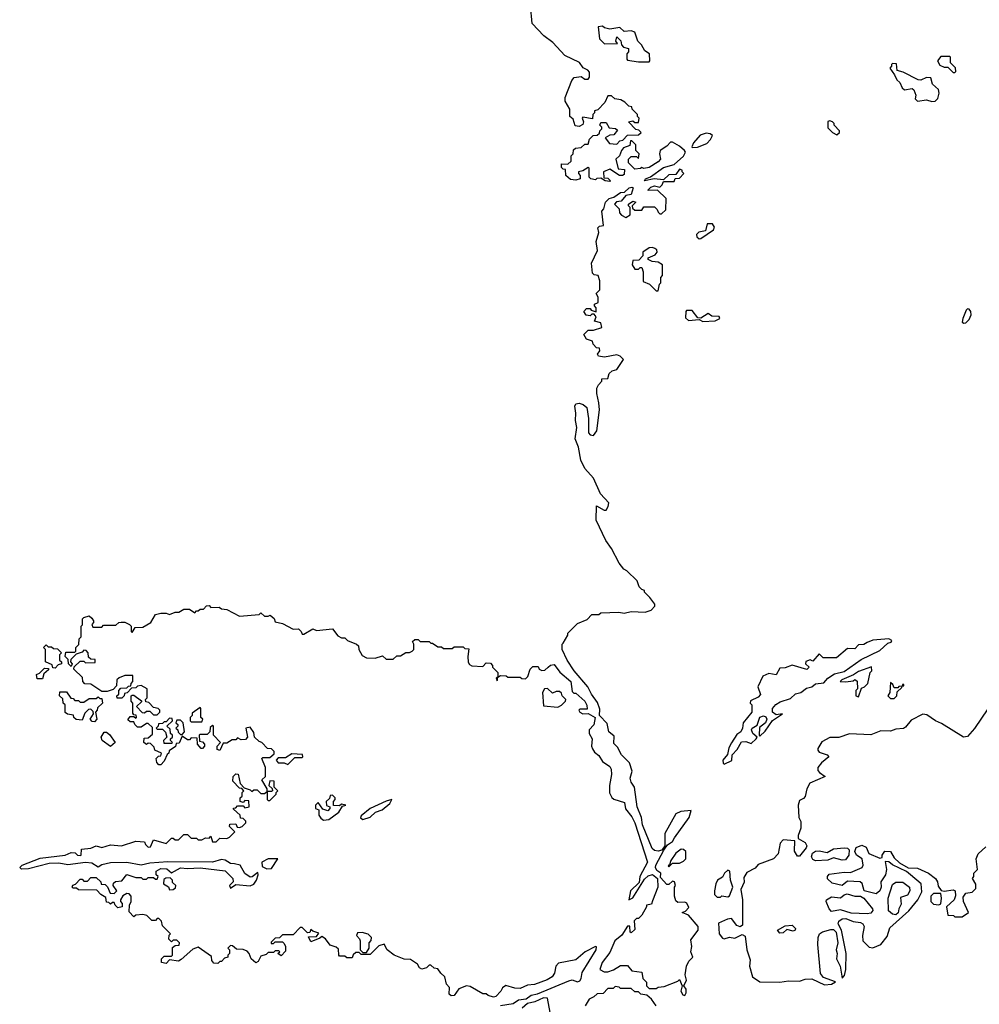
# Model space of a CAD drawing. Extents: x 2386897 to 2565480, y 579156 to 761880.
# Tile 16 of 191: x 2486817 to 2492181, y 603211 to 608715. Entities that reach past the tile are written whole.
import ezdxf

# ---------------------------------------------------------------- set-up
doc = ezdxf.new("R2010")
doc.units = 0

msp = doc.modelspace()

# ---------------------------------------------------------------- linework, layer by layer
at = {"layer": '0CON10XD'}
for points in [[(2490054.1, 606574.1), (2490042.5, 606625), (2490042.5, 606655), (2490052.5, 606675), (2490070, 606695), (2490071.7, 606708.3), (2490105, 606710), (2490111.7, 606738.3), (2490128.3, 606751.7), (2490155, 606760), (2490192.5, 606815), (2490173.3, 606835), (2490155, 606842), (2490085, 606828), (2490052.5, 606835), (2490047.5, 606845), (2490060, 606865), (2490058.3, 606878.3), (2490041.7, 606881.7), (2490021.7, 606901.7), (2490018.3, 606918.3), (2489985, 606930), (2489970, 606955), (2489995, 606980), (2490025, 606980), (2490070, 606995), (2490065, 607020), (2490030, 607030), (2490040, 607055), (2490028.3, 607068.3), (2490015, 607070), (2490005, 607060), (2489983, 607063), (2489970, 607085), (2489985, 607100), (2490005, 607100), (2490011.7, 607091.7), (2490038.3, 607081.7), (2490040, 607105), (2490030, 607115), (2490030, 607125), (2490050, 607135), (2490050, 607165), (2490040, 607185), (2490060, 607205), (2490060, 607255), (2490050, 607285), (2490028.3, 607288.3), (2490018.3, 607298.3), (2490013.3, 607355), (2490046.7, 607425), (2490040, 607475), (2490053.3, 607525), (2490048.3, 607551.7), (2490058.3, 607561.7), (2490080, 607565), (2490070, 607645), (2490081.7, 607658.3), (2490090.8, 607695), (2490112, 607715), (2490137.5, 607722.5), (2490175, 607750), (2490198, 607752), (2490223.8, 607775), (2490238.3, 607778.3), (2490246.7, 607775), (2490235, 607737.5), (2490205, 607732.5), (2490179.3, 607700.7), (2490153, 607697), (2490142.5, 607685), (2490168.3, 607658.3), (2490170, 607635), (2490181.7, 607621.7), (2490205, 607610), (2490230, 607625), (2490230, 607665), (2490220, 607675), (2490220, 607685), (2490245, 607700), (2490260, 607695), (2490240, 607675), (2490241.7, 607661.7), (2490255, 607650), (2490295, 607650), (2490305, 607670), (2490365, 607670), (2490380, 607655), (2490385, 607640), (2490395, 607630), (2490405, 607630), (2490428.3, 607651.7), (2490430, 607715), (2490381.7, 607761.7), (2490330, 607760), (2490330, 607765), (2490345, 607780), (2490365, 607787.5), (2490395, 607780), (2490408.3, 607791.7), (2490415, 607810), (2490475, 607810), (2490481.7, 607828.3), (2490505, 607830), (2490530, 607855), (2490520, 607865), (2490520, 607875), (2490505, 607880), (2490485, 607850), (2490445, 607847.5), (2490415, 607820), (2490363.8, 607826.2), (2490310, 607815), (2490315, 607826), (2490342.9, 607837.1), (2490415, 607890), (2490474.6, 607905.4), (2490527.2, 607952.8), (2490538, 607975), (2490533.8, 607985), (2490505, 608009.2), (2490465, 608030), (2490455, 608030), (2490435, 608007.5), (2490397.5, 607985), (2490392.5, 607965), (2490398.8, 607935), (2490385, 607920), (2490335, 607888.8), (2490305, 607883.3), (2490295, 607890), (2490286.4, 607883.6), (2490255, 607880), (2490220, 607915), (2490220, 607935), (2490235, 607950), (2490265, 607950), (2490275, 607940), (2490280, 607965), (2490260, 607985), (2490260, 608015), (2490238.3, 608038.3), (2490231.7, 608038.3), (2490228.3, 608011.7), (2490191.7, 607998.3), (2490180, 607985), (2490170, 607955), (2490150, 607935), (2490161.7, 607881.7), (2490198.3, 607878.3), (2490195, 607850), (2490186.4, 607843.6), (2490170, 607845), (2490115, 607880), (2490080, 607865), (2490081.7, 607831.7), (2490105, 607830), (2490120, 607815), (2490115, 607810), (2490090, 607815), (2490065, 607830), (2490043, 607827), (2490035, 607820), (2490010, 607825), (2490000, 607835), (2490000, 607885), (2489995, 607890), (2489965, 607870), (2489940, 607865), (2489940, 607855), (2489950, 607845), (2489950, 607825), (2489925, 607817.5), (2489895, 607822.5), (2489870, 607845), (2489868.3, 607878.3), (2489855, 607880), (2489845, 607890), (2489845, 607910), (2489881.7, 607908.3), (2489900, 607925), (2489900, 607955), (2489910, 607965), (2489911.7, 607988.3), (2489923, 607997), (2489955, 608000), (2489975, 608020), (2489995, 608020), (2490001.7, 608048.3), (2490021.7, 608068.3), (2490045, 608070), (2490058.3, 608081.7), (2490060, 608095), (2490070, 608105), (2490070, 608115), (2490060, 608125), (2490065, 608140), (2490095, 608140), (2490111.7, 608111.7), (2490147, 608107), (2490158.3, 608098.3), (2490138.3, 608071.7), (2490115, 608070), (2490090, 608055), (2490113, 608023), (2490155, 608020), (2490171.7, 608038.3), (2490188.3, 608041.7), (2490215, 608070), (2490275, 608072.5), (2490290, 608085), (2490278.3, 608098.3), (2490261.7, 608101.7), (2490220, 608145), (2490245, 608150), (2490255, 608140), (2490275, 608140), (2490280, 608165), (2490270, 608175), (2490270, 608185), (2490240, 608215), (2490238.3, 608228.3), (2490221.7, 608231.7), (2490200, 608255), (2490177, 608267), (2490143, 608273), (2490125, 608290), (2490105, 608290), (2490088.3, 608251.7), (2490048.3, 608211.7), (2490030, 608205), (2490030, 608195), (2490020, 608185), (2490018.3, 608161.7), (2489965, 608170), (2489960, 608165), (2489967.5, 608145), (2489965, 608130), (2489945, 608117.5), (2489921.7, 608121.7), (2489910, 608160), (2489892.5, 608175), (2489892.5, 608215), (2489865, 608260), (2489865, 608280), (2489903.3, 608375), (2489917, 608393), (2489955, 608397.5), (2489975, 608382.5), (2489995, 608382.5), (2490002.5, 608395), (2490001.7, 608421.7), (2489993, 608433), (2489967, 608447), (2489946.1, 608476.1), (2489863.3, 608515), (2489797, 608587), (2489747.5, 608625), (2489681.2, 608695), (2489672, 608795)], [(2490335, 608480), (2490340, 608485), (2490337.5, 608525), (2490311.7, 608541.7), (2490292.5, 608575), (2490272.5, 608595), (2490256.1, 608646.1), (2490235, 608652.5), (2490195, 608650), (2490171.7, 608671.7), (2490115, 608662.5), (2490085, 608670), (2490075, 608680), (2490050, 608675), (2490058.3, 608608.3), (2490085, 608580), (2490158.3, 608581.7), (2490150, 608595), (2490155, 608620), (2490177, 608597), (2490180, 608575), (2490191.7, 608561.7), (2490220, 608555), (2490220, 608535), (2490210, 608525), (2490210, 608495), (2490215, 608490), (2490275, 608480), (2490335, 608480)], [(2491915, 608257.5), (2491935, 608260), (2491950, 608275), (2491957.5, 608305), (2491952.5, 608325), (2491920, 608355), (2491910, 608390), (2491885, 608392.5), (2491855, 608377.5), (2491838.3, 608378.3), (2491755, 608422.5), (2491721.7, 608431.7), (2491718.3, 608468.3), (2491695, 608470), (2491690, 608465), (2491690, 608455), (2491680, 608445), (2491707.5, 608407.5), (2491719.3, 608379.3), (2491737.5, 608365), (2491750, 608335), (2491763.6, 608323.6), (2491805, 608330), (2491815, 608322.5), (2491827, 608293), (2491823, 608273), (2491835, 608260), (2491885, 608267.5), (2491915, 608257.5)], [(2492045, 608420), (2492050, 608425), (2492047, 608447), (2492020, 608475), (2492020, 608505), (2492015, 608510), (2491965, 608510), (2491947.5, 608485), (2491960.7, 608460.7), (2491985, 608450), (2492005, 608450), (2492035, 608420), (2492045, 608420)], [(2491385, 608072.5), (2491400, 608085), (2491400, 608095), (2491370, 608125), (2491370, 608135), (2491360, 608145), (2491345, 608150), (2491333.3, 608146.7), (2491335, 608110), (2491360, 608085), (2491385, 608072.5)], [(2490575, 608000), (2490605, 608003.3), (2490656.9, 608023.1), (2490677.5, 608045), (2490688.8, 608068.8), (2490677.3, 608077.3), (2490655, 608080.8), (2490619.7, 608070.3), (2490583.2, 608026.8), (2490574, 608005), (2490575, 608000)], [(2490615, 607490), (2490625, 607492.5), (2490695, 607540), (2490700, 607555), (2490690, 607575), (2490660, 607575), (2490650, 607535), (2490613, 607527), (2490600, 607515), (2490601.7, 607501.7), (2490615, 607490)], [(2490385, 607200), (2490392.5, 607237.5), (2490400, 607245), (2490400, 607275), (2490410, 607285), (2490410, 607345), (2490385, 607360), (2490353, 607363), (2490330, 607375), (2490330, 607385), (2490368.3, 607401.7), (2490380, 607415), (2490378.3, 607428.3), (2490367, 607437), (2490355, 607442.5), (2490335, 607440), (2490300, 607415), (2490300, 607395), (2490278.3, 607371.7), (2490245, 607370), (2490240, 607345), (2490255, 607320), (2490275, 607320), (2490285, 607330), (2490295, 607330), (2490302.5, 607305), (2490301.7, 607251.7), (2490337, 607237), (2490375, 607200), (2490385, 607200)], [(2490635, 607027.5), (2490705, 607032.5), (2490730, 607045), (2490727, 607057), (2490685, 607057.5), (2490665, 607072.5), (2490625, 607047.5), (2490608.3, 607048.3), (2490575, 607090), (2490545, 607090), (2490540, 607085), (2490538.3, 607048.3), (2490555, 607033.3), (2490615, 607040), (2490635, 607027.5)], [(2492095, 607018.6), (2492105, 607021.5), (2492125, 607040), (2492135.5, 607065), (2492134.1, 607084.1), (2492125, 607097.5), (2492115, 607098.8), (2492107.7, 607092.3), (2492088.1, 607045), (2492086, 607025), (2492095, 607018.6)], [(2487688.3, 604651.7), (2487651.7, 604628.3), (2487650, 604615), (2487641.7, 604608.3), (2487625, 604570), (2487605, 604550), (2487595, 604550), (2487583, 604563), (2487580, 604585), (2487591.7, 604598.3), (2487605, 604600), (2487610, 604615), (2487571.7, 604631.7), (2487568.3, 604648.3), (2487548.3, 604668.3), (2487535, 604670), (2487525, 604662.5), (2487510, 604675), (2487511.7, 604698.3), (2487535, 604700), (2487558.3, 604721.7), (2487558.3, 604758.3), (2487535, 604780), (2487525, 604780), (2487495, 604760), (2487475, 604760), (2487460, 604775), (2487455, 604790), (2487435, 604790), (2487421.7, 604801.7), (2487435, 604820), (2487455, 604820), (2487465, 604810), (2487470, 604815), (2487468.3, 604828.3), (2487455, 604830), (2487448.3, 604838.3), (2487450, 604895), (2487440, 604905), (2487440, 604935), (2487445, 604940), (2487455, 604940), (2487498.3, 604908.3), (2487498.3, 604901.7), (2487470, 604875), (2487501.7, 604841.7), (2487515, 604840), (2487525, 604850), (2487545, 604850), (2487565, 604830), (2487585, 604830), (2487600, 604845), (2487600, 604855), (2487590, 604865), (2487565, 604870), (2487538.3, 604898.3), (2487521.7, 604901.7), (2487520, 604915), (2487530, 604925), (2487530, 604975), (2487495, 604992.5), (2487475, 604990), (2487465, 604980), (2487441.7, 604978.3), (2487418.3, 604951.7), (2487401.7, 604948.3), (2487400, 604935), (2487388.3, 604921.7), (2487361.7, 604921.7), (2487360, 604935), (2487370, 604945), (2487370, 604965), (2487381.7, 604978.3), (2487415, 604980), (2487425, 604990), (2487438.3, 604991.7), (2487440, 605005), (2487450, 605015), (2487448.3, 605048.3), (2487405, 605050), (2487373, 605037), (2487360, 605025), (2487358.3, 604991.7), (2487338.3, 604971.7), (2487305, 604960), (2487275, 604960), (2487215, 605000), (2487181.7, 605001.7), (2487170, 605015), (2487168.3, 605038.3), (2487120, 605085), (2487121.7, 605098.3), (2487155, 605130), (2487175, 605130), (2487185, 605120), (2487238.3, 605121.7), (2487238.3, 605138.3), (2487215, 605140), (2487201.7, 605151.7), (2487200, 605175), (2487188.3, 605188.3), (2487175, 605190), (2487165, 605180), (2487131.7, 605168.3), (2487101.7, 605138.3), (2487100, 605125), (2487110, 605115), (2487105, 605100), (2487090, 605115), (2487088.3, 605138.3), (2487070, 605155), (2487075, 605180), (2487125, 605180), (2487130, 605185), (2487130, 605205), (2487147.5, 605222.5), (2487150, 605255), (2487160, 605265), (2487160, 605325), (2487167.5, 605332.5), (2487167.5, 605365), (2487175, 605372.5), (2487205, 605382.5), (2487219.3, 605369.3), (2487230, 605355), (2487230, 605345), (2487220, 605335), (2487225, 605320), (2487275, 605320), (2487285, 605330), (2487355, 605330), (2487370, 605345), (2487383, 605347), (2487405, 605347.5), (2487430, 605335), (2487440, 605325), (2487440, 605295), (2487445, 605290), (2487461.7, 605318.3), (2487505, 605320), (2487550, 605345), (2487575, 605390), (2487605, 605397.5), (2487635, 605397.5), (2487655, 605390), (2487685, 605402.5), (2487707, 605403), (2487735, 605420), (2487765, 605420), (2487795, 605400), (2487805, 605410), (2487815, 605410), (2487825, 605420), (2487845, 605420), (2487861.7, 605438.3), (2487875, 605440), (2487885, 605430), (2487931.7, 605431.7), (2487945, 605422.5), (2487975, 605417.5), (2488045, 605380), (2488155, 605390), (2488165, 605400), (2488185, 605380), (2488205, 605380), (2488217, 605387), (2488238.3, 605368.3), (2488245, 605350), (2488285, 605340), (2488345, 605307.5), (2488375, 605310), (2488390, 605295), (2488395, 605280), (2488405, 605280), (2488455, 605310), (2488475, 605300), (2488565, 605310), (2488595, 605270), (2488615, 605260), (2488635, 605260), (2488650, 605245), (2488700, 605225), (2488710, 605215), (2488712.5, 605195), (2488731.7, 605161.7), (2488755, 605148.8), (2488803.6, 605146.4), (2488845, 605160), (2488865, 605140), (2488905, 605140), (2488925, 605160), (2488945, 605160), (2488975, 605177.5), (2488995, 605177.5), (2489010, 605185), (2489020, 605195), (2489020, 605225), (2489011.7, 605238.3), (2489025, 605250), (2489045, 605250), (2489055, 605240), (2489105, 605240), (2489115, 605230), (2489125, 605230), (2489155, 605210), (2489175, 605210), (2489185, 605200), (2489235, 605200), (2489245, 605210), (2489295, 605210), (2489305, 605200), (2489328.3, 605198.3), (2489322.5, 605155), (2489323.6, 605123.6), (2489330.7, 605110.7), (2489345, 605103.3), (2489405, 605100), (2489425, 605120), (2489448.3, 605118.3), (2489460, 605105), (2489460, 605095), (2489490, 605065), (2489490, 605040), (2489480, 605035), (2489485, 605020), (2489490, 605040), (2489505, 605050), (2489537, 605047), (2489545, 605040), (2489615, 605040), (2489623, 605033), (2489645, 605030), (2489657, 605043), (2489670, 605085), (2489685, 605100), (2489715, 605100), (2489720, 605085), (2489735, 605077.5), (2489751.7, 605078.3), (2489770, 605095), (2489783, 605107), (2489805, 605110), (2489837, 605067), (2489897.5, 605015), (2489905, 604960), (2489915, 604950), (2489925, 604950), (2489975, 604906.2), (2489986.2, 604883.8), (2489988.8, 604861.2), (2489948.3, 604861.7), (2489942.5, 604855), (2489947.5, 604845), (2489963.9, 604833.9), (2489995, 604837.5), (2490032.9, 604815), (2490026.8, 604773.2), (2490000, 604745), (2490000, 604725), (2490017.5, 604695), (2490013.3, 604655), (2490018.3, 604638.3), (2490030.5, 604620.5), (2490055, 604602.5), (2490075, 604567.5), (2490115, 604540), (2490123.8, 604525), (2490125.8, 604495), (2490113.6, 604433.6), (2490113.6, 604393.6), (2490126.4, 604366.4), (2490137.7, 604357.7), (2490198.3, 604338.3), (2490203, 604303), (2490238.8, 604258.8), (2490255.9, 604225.9), (2490326.7, 604005), (2490283.8, 603925), (2490278.8, 603891.2), (2490232, 603845), (2490222.5, 603795), (2490245, 603806.7), (2490310.3, 603909.7), (2490330.3, 603929.7), (2490355, 603936.2), (2490381.2, 603915), (2490383.3, 603865), (2490355, 603790), (2490348.3, 603771.7), (2490320, 603765), (2490320, 603755), (2490295, 603710), (2490275, 603690), (2490265, 603690), (2490251.7, 603678.3), (2490255, 603630), (2490235, 603610), (2490230, 603615), (2490228.3, 603648.3), (2490215, 603647.5), (2490182.5, 603597.5), (2490144, 603565), (2490115, 603500), (2490072.5, 603445), (2490060, 603405), (2490083, 603393), (2490105, 603392.5), (2490137, 603403), (2490175, 603427.5), (2490215, 603427.5), (2490238.3, 603398.3), (2490295, 603390), (2490300, 603355), (2490320, 603335), (2490320, 603315), (2490335, 603300), (2490375, 603300), (2490385, 603307.5), (2490419.3, 603310.7), (2490495, 603340), (2490505, 603350), (2490520, 603315), (2490513.3, 603285), (2490523, 603263), (2490535, 603260), (2490542.5, 603275), (2490542.5, 603295), (2490530, 603315), (2490543.3, 603345), (2490536.2, 603375), (2490543.3, 603425), (2490557, 603453), (2490580, 603475), (2490567.5, 603505), (2490573.3, 603535), (2490568.3, 603571.7), (2490610, 603625), (2490610, 603645), (2490555, 603710), (2490520, 603725), (2490538.3, 603731.7), (2490557, 603753), (2490546.4, 603776.4), (2490535, 603782.5), (2490495, 603780), (2490485, 603790), (2490477.5, 603815), (2490477.5, 603865), (2490482.5, 603875), (2490477.5, 603895), (2490465, 603900), (2490445, 603880), (2490435, 603880), (2490399.3, 603919.3), (2490400, 603945), (2490378.6, 603958.6), (2490370.8, 603975), (2490372.1, 603987.9), (2490418, 604072), (2490438.3, 604101.7), (2490465, 604120.8), (2490477.7, 604142.3), (2490559.4, 604255), (2490570, 604295), (2490511.7, 604288.3), (2490483.6, 604276.4), (2490423.3, 604165), (2490423.6, 604096.4), (2490406.7, 604073.3), (2490385, 604066.2), (2490365, 604070), (2490352.7, 604082.7), (2490298.8, 604215), (2490293.3, 604255), (2490268.8, 604315), (2490253.3, 604425), (2490235, 604452.5), (2490230, 604475), (2490240, 604515), (2490225, 604560), (2490180, 604605), (2490158.1, 604648.1), (2490138.8, 604668.8), (2490139.5, 604709.5), (2490110.8, 604735), (2490101.4, 604781.4), (2490058.1, 604825), (2490060, 604860), (2490047.3, 604897.3), (2490012.5, 604945), (2489992.5, 604985), (2489916, 605075), (2489876.7, 605135), (2489850, 605195), (2489850, 605225), (2489855, 605230), (2489880, 605275), (2489880, 605285), (2489935, 605340), (2489988.3, 605361.7), (2490015, 605390), (2490055, 605390), (2490065, 605400), (2490165, 605402.5), (2490195, 605397.5), (2490235, 605406.7), (2490313, 605403), (2490346.1, 605413.9), (2490367, 605437), (2490367, 605447), (2490340, 605485), (2490310, 605515), (2490310, 605525), (2490295, 605530), (2490280, 605545), (2490268.3, 605578.3), (2490210, 605635), (2490193.6, 605643.6), (2490167, 605677), (2490125, 605760), (2490093, 605803), (2490038.3, 605918.3), (2490041.7, 605998.3), (2490083, 605973), (2490095, 605972.5), (2490107, 605993), (2490110, 606015), (2490062.5, 606065), (2490025, 606152.5), (2489976.4, 606206.4), (2489953, 606253), (2489940, 606325), (2489922.7, 606372.7), (2489931.9, 606435), (2489922.9, 606475), (2489925.6, 606515), (2489919.4, 606555), (2489925, 606568), (2489945, 606572.5), (2489966.7, 606565), (2489987.6, 606547.6), (2489995.6, 606485), (2489995.9, 606405.9), (2490005, 606393.8), (2490025, 606391.2), (2490043.6, 606416.4), (2490058, 606535), (2490054.1, 606574.1)], [(2487015, 605090), (2487001.7, 605091.7), (2486998.3, 605108.3), (2486960, 605125), (2486960, 605195), (2486950, 605205), (2486965, 605220), (2486975, 605210), (2486995, 605210), (2487005, 605200), (2487028.3, 605198.3), (2487050, 605175), (2487040, 605165), (2487040, 605135), (2487050, 605125), (2487050, 605115), (2487031.7, 605108.3), (2487015, 605090)], [(2490755, 604553.3), (2490796.7, 604573.3), (2490798.8, 604605), (2490827.5, 604635), (2490851.9, 604678.1), (2490875, 604680.6), (2490905, 604668.8), (2490933.3, 604695), (2490940, 604705), (2490914.5, 604724.5), (2490907.1, 604745), (2490911.2, 604755), (2490938.8, 604771.2), (2490954.5, 604815.5), (2490975, 604823.3), (2490987.4, 604817.4), (2490992.9, 604805), (2490986, 604784), (2490952.3, 604757.7), (2490950, 604715), (2490955, 604710), (2490983, 604737), (2491025, 604797.5), (2491080, 604835), (2491045, 604830), (2491024.4, 604844.4), (2491024.3, 604865), (2491043, 604887), (2491068, 604902), (2491125, 604920.8), (2491153, 604947), (2491183.8, 604955), (2491215, 604978.6), (2491245, 604986), (2491265, 605002.5), (2491312, 605008), (2491334, 605035), (2491371.5, 605058.5), (2491425, 605070.6), (2491520.8, 605139.2), (2491625, 605189.5), (2491670.3, 605229.7), (2491687.5, 605235), (2491692.5, 605245), (2491675, 605253.3), (2491585, 605246), (2491555, 605234), (2491535, 605222), (2491505, 605220), (2491485, 605197.5), (2491445, 605200), (2491383, 605147), (2491308.3, 605148.3), (2491285, 605170), (2491250, 605130), (2491235, 605137.5), (2491211.7, 605128.3), (2491210, 605115), (2491230, 605095), (2491217, 605083), (2491135, 605106.7), (2491095, 605092.5), (2491065, 605090), (2491045, 605052.5), (2491005, 605060), (2490970, 605045), (2490942.5, 604985), (2490957, 604943), (2490945, 604927.5), (2490901.7, 604908.3), (2490900, 604895), (2490910, 604885), (2490910, 604845), (2490860, 604785), (2490856.7, 604755), (2490847.5, 604735), (2490825, 604720), (2490795, 604672.5), (2490781.2, 604645), (2490773.3, 604606.7), (2490747.5, 604575), (2490748.3, 604558.3), (2490755, 604553.3)], [(2486945, 605030), (2486915, 605030), (2486910, 605055), (2486928.3, 605061.7), (2486955, 605090), (2486978.3, 605088.3), (2486978.3, 605081.7), (2486951.7, 605058.3), (2486945, 605030)], [(2491505, 604930), (2491521.7, 604978.3), (2491540, 604985), (2491557.5, 605005), (2491570, 605065), (2491580, 605075), (2491577.5, 605097.5), (2491505, 605072), (2491477.7, 605052.3), (2491412.5, 605025), (2491403.3, 605015), (2491435, 605013.3), (2491475, 605020), (2491485, 605027.5), (2491498.3, 605018.3), (2491500, 604975), (2491490, 604965), (2491490, 604935), (2491505, 604930)], [(2491705, 604920), (2491720, 604935), (2491721.7, 604958.3), (2491748.3, 604981.7), (2491750, 604990), (2491758.3, 604991.7), (2491758.3, 604998.3), (2491751.7, 604998.3), (2491750, 604990), (2491731.7, 604988.3), (2491725, 604980), (2491705, 604980), (2491698.3, 604998.3), (2491685, 605010), (2491680, 604955), (2491670, 604935), (2491685, 604920), (2491705, 604920)], [(2487235, 604790), (2487221.7, 604791.7), (2487210, 604805), (2487230, 604835), (2487228.3, 604848.3), (2487215, 604860), (2487201.7, 604858.3), (2487181.7, 604838.3), (2487165, 604800), (2487133, 604803), (2487120, 604815), (2487118.3, 604828.3), (2487083, 604833), (2487071.7, 604841.7), (2487070, 604885), (2487060, 604895), (2487058.3, 604918.3), (2487040, 604935), (2487041.7, 604958.3), (2487078.3, 604958.3), (2487101.7, 604921.7), (2487115, 604920), (2487125, 604910), (2487145, 604910), (2487155, 604900), (2487175, 604900), (2487205, 604920), (2487245, 604920), (2487255, 604930), (2487265, 604920), (2487275, 604920), (2487280, 604895), (2487251.7, 604868.3), (2487250, 604855), (2487240, 604845), (2487247.5, 604805), (2487235, 604790)], [(2489825, 604872.5), (2489845, 604882.5), (2489867.5, 604905), (2489870, 604915), (2489850, 604935), (2489845, 604950), (2489835, 604960), (2489815, 604960), (2489795, 604950), (2489767, 604977), (2489750, 604975), (2489740, 604955), (2489745, 604880), (2489825, 604872.5)], [(2492263.8, 604915), (2492155, 604753.1), (2492115, 604707.8), (2492092.5, 604705), (2491970.4, 604780.4), (2491936, 604795), (2491888.5, 604828.5), (2491865, 604833.5), (2491799.7, 604800.3), (2491769.3, 604760.7), (2491756.7, 604753.3), (2491715, 604750), (2491685, 604738.8), (2491630.7, 604739.3), (2491575, 604717.5), (2491455, 604723.3), (2491395, 604702), (2491345, 604702.5), (2491301.2, 604678.8), (2491278.3, 604641.7), (2491278.3, 604631.7), (2491285, 604620), (2491330, 604605), (2491340, 604595), (2491298.3, 604561.7), (2491277.5, 604535), (2491278.3, 604518.3), (2491286.7, 604506.7), (2491320, 604485), (2491233.6, 604446.4), (2491216.7, 604415), (2491207, 604373), (2491198.3, 604361.7), (2491175, 604350), (2491167.5, 604325), (2491172.5, 604255), (2491183.3, 604233.3), (2491184, 604215), (2491183.8, 604195), (2491167.5, 604155), (2491168.3, 604138.3), (2491207.5, 604115), (2491216.3, 604096.3), (2491213.1, 604085), (2491175, 604040), (2491165, 604040), (2491148, 604068), (2491150, 604125), (2491085, 604130), (2491068.3, 604111.7), (2491057, 604053), (2491030, 604025), (2490945, 603992.5), (2490928.3, 603971.7), (2490882, 603948), (2490865, 603920), (2490867, 603893), (2490847, 603853), (2490858, 603795), (2490857.5, 603652.5), (2490845, 603643.3), (2490825, 603651.2), (2490795, 603690), (2490773, 603687), (2490722.5, 603665), (2490727.5, 603605), (2490745, 603580), (2490755, 603577.5), (2490785, 603586.7), (2490815, 603580), (2490855, 603601.2), (2490871.7, 603591.7), (2490880.8, 603515), (2490899.3, 603459.3), (2490896.2, 603425), (2490913.8, 603365), (2490955, 603337.5), (2491065, 603333.8), (2491115, 603342.5), (2491175, 603340), (2491208.3, 603351.7), (2491245, 603352.5), (2491315, 603320)], [(2487835, 604790), (2487840, 604805), (2487830, 604815), (2487830, 604865), (2487825, 604870), (2487781.7, 604838.3), (2487780, 604825), (2487770, 604815), (2487770, 604795), (2487775, 604790), (2487835, 604790)], [(2487665, 604670), (2487670, 604675), (2487660, 604685), (2487660, 604695), (2487670, 604705), (2487670, 604715), (2487660, 604725), (2487658.3, 604748.3), (2487640, 604765), (2487670, 604795), (2487668.3, 604808.3), (2487655, 604810), (2487635, 604790), (2487625, 604790), (2487615, 604780), (2487591.7, 604778.3), (2487590, 604765), (2487580, 604755), (2487585, 604750), (2487615, 604750), (2487631.7, 604731.7), (2487640, 604705), (2487620, 604685), (2487621.7, 604671.7), (2487665, 604670)], [(2487725, 604720), (2487737.5, 604735), (2487730, 604785), (2487715, 604800), (2487695, 604800), (2487690, 604785), (2487700, 604775), (2487700, 604765), (2487690, 604755), (2487700, 604745), (2487701.7, 604731.7), (2487715, 604720), (2487725, 604720)], [(2489506.7, 603285), (2489477.5, 603255), (2489465, 603250), (2489435, 603260), (2489425, 603270), (2489405, 603270), (2489335, 603311.2), (2489315, 603313.3), (2489271.7, 603298.3), (2489245, 603260), (2489228.3, 603258.3), (2489218.3, 603268.3), (2489220, 603305), (2489203, 603323), (2489192.5, 603365), (2489170, 603385), (2489155, 603410), (2489133, 603413), (2489115, 603430), (2489105, 603430), (2489090, 603415), (2489065, 603407.5), (2489052.5, 603415), (2489040, 603435), (2489001.7, 603461.7), (2488965, 603462.5), (2488910, 603485), (2488870, 603515), (2488855, 603547.5), (2488825, 603537.5), (2488775, 603490), (2488725, 603490), (2488715, 603500), (2488695, 603500), (2488681.7, 603488.3), (2488675, 603470), (2488645, 603470), (2488635, 603480), (2488605, 603480), (2488600, 603485), (2488598.3, 603518.3), (2488585, 603530), (2488551.7, 603541.7), (2488526.4, 603576.4), (2488505, 603590), (2488495, 603580), (2488445, 603560), (2488431.7, 603588.3), (2488475, 603590), (2488488.3, 603608.3), (2488455, 603620), (2488445, 603630), (2488438.3, 603611.7), (2488425, 603610), (2488395, 603640), (2488385, 603640), (2488345, 603600), (2488285, 603600), (2488268.3, 603581.7), (2488245, 603580), (2488221.7, 603558.3), (2488221.7, 603551.7), (2488235, 603550), (2488245, 603560), (2488285, 603560), (2488295, 603550), (2488302.5, 603535), (2488301.7, 603508.3), (2488278.3, 603481.7), (2488260, 603495), (2488270, 603505), (2488265, 603510), (2488245, 603510), (2488235, 603500), (2488205, 603500), (2488195, 603490), (2488165, 603480), (2488149.3, 603450.7), (2488137, 603443), (2488110, 603465), (2488100, 603495), (2488088.3, 603508.3), (2488065, 603517.5), (2488028.3, 603518.3), (2488007, 603537), (2487995, 603540), (2487980, 603525), (2487990, 603515), (2487990, 603495), (2487980, 603485), (2487980, 603475), (2487961.7, 603468.3), (2487945, 603450), (2487935, 603450), (2487925, 603440), (2487901.7, 603441.7), (2487890, 603455), (2487888.3, 603478.3), (2487815, 603530), (2487785, 603520), (2487719.3, 603460.7), (2487705, 603452.5), (2487655, 603460), (2487635, 603440), (2487610, 603445), (2487610, 603465), (2487625, 603480), (2487665, 603480), (2487670, 603485), (2487671.7, 603528.3), (2487685, 603540), (2487708.3, 603541.7), (2487710, 603555), (2487695, 603570), (2487675, 603570), (2487665, 603560), (2487650, 603575), (2487653, 603597), (2487660, 603605), (2487615, 603650), (2487610, 603675), (2487595, 603690), (2487585, 603690), (2487575, 603680), (2487555, 603680), (2487528.3, 603708.3), (2487505, 603712.5), (2487465, 603710), (2487455, 603700), (2487428.3, 603728.3), (2487430, 603765), (2487440, 603785), (2487440, 603815), (2487428.3, 603828.3), (2487415, 603830), (2487393.3, 603816.7), (2487380, 603795), (2487380, 603785), (2487390, 603775), (2487390, 603755), (2487365, 603750), (2487350, 603765), (2487345, 603780), (2487335, 603780), (2487325, 603770), (2487315, 603780), (2487301.7, 603781.7), (2487298.3, 603808.3), (2487270, 603825), (2487248.3, 603848.3), (2487145, 603850), (2487135, 603860), (2487115, 603860), (2487110, 603865), (2487113, 603877), (2487128.3, 603881.7), (2487155, 603910), (2487165, 603910), (2487175, 603900), (2487195, 603900), (2487215, 603920), (2487245, 603920), (2487270, 603895), (2487271.7, 603881.7), (2487295, 603880), (2487308.3, 603868.3), (2487321.7, 603831.7), (2487345, 603830), (2487360, 603845), (2487340, 603875), (2487341.7, 603888.3), (2487353, 603897), (2487388.3, 603901.7), (2487415, 603937.5), (2487465, 603920), (2487495, 603920), (2487505, 603910), (2487525, 603910), (2487535, 603920), (2487565, 603920), (2487575, 603910), (2487585, 603910), (2487590, 603925), (2487580, 603935), (2487580, 603955), (2487605, 603970), (2487638.3, 603968.3), (2487665, 603946.7), (2487715, 603973.3), (2487755, 603969.4), (2487825, 603974), (2487965, 603957.5), (2488007.5, 603915), (2488010, 603895), (2487990, 603875), (2487995, 603860), (2488025, 603880), (2488105, 603873.3), (2488125, 603882.5), (2488140, 603905), (2488150, 603935), (2488148.3, 603948.3), (2488117, 603923), (2488105, 603922.5), (2488075, 603942.5), (2488049.5, 603989.5), (2488016.9, 603996.9), (2487995, 603998.6), (2487965, 604017.5), (2487945, 604020), (2487895, 604005.6), (2487645, 604007.5), (2487545, 604000), (2487495, 603988.6), (2487415, 604004.5), (2487325, 604002.5), (2487275, 603991.2), (2487255, 603976.7), (2487220.2, 604000.2), (2487185, 604004.5), (2487085, 603991.5), (2487035, 603999.6), (2486982.3, 603997.7), (2486865, 603968.2), (2486826.2, 603966.2), (2486816.7, 603975), (2486830.3, 603989.7), (2486932, 604028), (2487070, 604045), (2487105, 604060), (2487127, 604057), (2487140, 604045), (2487155, 604042.5), (2487160, 604045), (2487161.7, 604078.3), (2487215, 604083.3), (2487245, 604096.7), (2487275, 604087.5), (2487325, 604102.5), (2487385, 604097.5), (2487465, 604122.5), (2487515, 604120), (2487520, 604105), (2487535, 604090), (2487548.3, 604091.7), (2487565, 604130), (2487635, 604110), (2487665, 604140), (2487675, 604140), (2487685, 604130), (2487705, 604130), (2487735, 604160), (2487755, 604160), (2487775, 604140), (2487805, 604140), (2487815, 604130), (2487835, 604130), (2487855, 604142.5), (2487875, 604140), (2487885, 604150), (2487895, 604120), (2487915, 604120), (2487935, 604140), (2487975, 604137.5), (2487990, 604145), (2488020, 604175), (2487990, 604205), (2487991.7, 604218.3), (2488025, 604220), (2488031.7, 604201.7), (2488045, 604200), (2488060, 604205), (2488080, 604225), (2488080, 604235), (2488065, 604250), (2488051.7, 604251.7), (2488048.3, 604268.3), (2488011.7, 604301.7), (2488011.7, 604308.3), (2488025, 604310), (2488035, 604320), (2488065, 604320), (2488075, 604310), (2488100, 604315), (2488098.3, 604348.3), (2488075, 604350), (2488065, 604340), (2488050, 604345), (2488050, 604365), (2488060, 604375), (2488060, 604395), (2488070, 604405), (2488058.3, 604418.3), (2488045, 604420), (2488008.3, 604458.3), (2488010, 604485), (2488025, 604500), (2488038.3, 604498.3), (2488050, 604445), (2488071.7, 604421.7), (2488105, 604410), (2488115, 604400), (2488125, 604410), (2488145, 604410), (2488165, 604390), (2488185, 604390), (2488200, 604400), (2488200, 604355), (2488205, 604350), (2488215, 604350), (2488250, 604385), (2488250, 604395), (2488260, 604405), (2488240, 604425), (2488238.3, 604458.3), (2488215, 604460), (2488210, 604435), (2488228.3, 604418.3), (2488230, 604405), (2488225, 604400), (2488200, 604400), (2488200, 604415), (2488170, 604465), (2488190, 604485), (2488190, 604535), (2488170, 604585), (2488175, 604590), (2488215, 604590), (2488238.3, 604611.7), (2488240, 604625), (2488225, 604640), (2488201.7, 604641.7), (2488170, 604675), (2488155, 604680), (2488130, 604705), (2488125, 604730), (2488105, 604760), (2488080, 604755), (2488090, 604705), (2488078.3, 604691.7), (2488055, 604690), (2488035, 604700), (2488025, 604690), (2488005, 604690), (2487975, 604670), (2487955, 604670), (2487935, 604630), (2487920, 604635), (2487920, 604655), (2487940, 604675), (2487900, 604715), (2487900, 604765), (2487895, 604770), (2487881.7, 604758.3), (2487880, 604735), (2487865, 604720), (2487825, 604720), (2487820, 604715), (2487821.7, 604681.7), (2487838.3, 604678.3), (2487850, 604665), (2487850, 604655), (2487838.3, 604641.7), (2487831.7, 604641.7), (2487810, 604665), (2487808.3, 604698.3), (2487775, 604700), (2487765, 604690), (2487755, 604690), (2487725, 604710), (2487708.3, 604671.7), (2487691.7, 604668.3), (2487688.3, 604651.7)], [(2487325, 604652.5), (2487277.5, 604685), (2487272.5, 604705), (2487288.3, 604731.7), (2487301.7, 604731.7), (2487319.3, 604719.3), (2487350, 604675), (2487325, 604652.5)], [(2488315, 604552.5), (2488355, 604590), (2488395, 604590), (2488400, 604595), (2488398.3, 604608.3), (2488338.3, 604611.7), (2488301.7, 604588.3), (2488261.7, 604588.3), (2488250, 604575), (2488261.7, 604561.7), (2488295, 604560), (2488315, 604552.5)], [(2488515, 604240), (2488545, 604244), (2488600, 604285), (2488621.7, 604318.3), (2488640, 604325), (2488615, 604330), (2488605, 604320), (2488571.7, 604321.7), (2488570, 604345), (2488580, 604355), (2488580, 604365), (2488565, 604380), (2488551.7, 604378.3), (2488548.3, 604361.7), (2488530, 604345), (2488531.7, 604321.7), (2488550, 604315), (2488550, 604305), (2488538.3, 604291.7), (2488511.7, 604301.7), (2488485, 604340), (2488470, 604325), (2488470, 604305), (2488488.3, 604298.3), (2488488.3, 604268.3), (2488500.7, 604250.7), (2488515, 604240)], [(2488735, 604244), (2488775, 604257.5), (2488805, 604285.6), (2488842.3, 604297.7), (2488885.9, 604334.1), (2488897.5, 604355), (2488865, 604346.7), (2488775, 604306.2), (2488725.8, 604265), (2488722.5, 604252.5), (2488735, 604244)], [(2490445, 603980), (2490465, 604000), (2490505, 604000), (2490528.3, 604011.7), (2490540, 604025), (2490540, 604065), (2490527, 604077), (2490515, 604077.5), (2490483.8, 604055), (2490457.5, 604015), (2490450, 603990), (2490442.5, 603985), (2490445, 603980)], [(2491265, 604013.1), (2491250.2, 604020.2), (2491242.5, 604035), (2491248.1, 604055), (2491265, 604066.4), (2491285, 604068.5), (2491330.8, 604059.2), (2491365, 604080.9), (2491425.7, 604085.7), (2491444.2, 604084.2), (2491454.1, 604074.1), (2491450.8, 604045), (2491432.2, 604017.8), (2491415, 604016.5), (2491365, 604030), (2491333.3, 604016.7), (2491265, 604013.1)], [(2491315, 603320), (2491355, 603323.3), (2491376.7, 603336.7), (2491310.3, 603360.3), (2491292.5, 603382.5), (2491278.9, 603545), (2491280.6, 603585), (2491288, 603605), (2491304.2, 603615.8), (2491350.5, 603629.5), (2491365, 603628.8), (2491380.8, 603615), (2491390, 603555), (2491380.8, 603515), (2491385.7, 603494.3), (2491382, 603465), (2491403.8, 603425), (2491415, 603357.5), (2491427.3, 603372.7), (2491434, 603405), (2491435.8, 603495), (2491411.2, 603625), (2491391.7, 603661.7), (2491396, 603675), (2491415, 603688.5), (2491435, 603690), (2491475, 603674.2), (2491517.7, 603667.7), (2491530, 603660), (2491536.7, 603645), (2491527.5, 603595), (2491530, 603565), (2491565, 603530), (2491585, 603527.5), (2491630, 603545), (2491665, 603590), (2491680.7, 603639.3), (2491787, 603733), (2491837.5, 603795), (2491860, 603840), (2491856.2, 603885), (2491796.7, 603935), (2491774, 603954), (2491695, 603990), (2491675, 604007.5), (2491655, 604010), (2491661.9, 603965), (2491656.7, 603935), (2491631.2, 603895), (2491631.9, 603865), (2491625, 603846.2), (2491605, 603828), (2491536.7, 603845), (2491525.8, 603885.8), (2491515.8, 603895.8), (2491445, 603898.8), (2491414.2, 603875.8), (2491358.9, 603888.9), (2491331.7, 603911.7), (2491332, 603925), (2491342.1, 603937.9), (2491425, 603949.4), (2491461.7, 603948.3), (2491526.7, 603975), (2491531.2, 603988.8), (2491526.2, 604025), (2491494, 604045), (2491485.8, 604065), (2491492.4, 604087.6), (2491525, 604100.6), (2491548.8, 604088.8), (2491563.9, 604053.9), (2491625, 604027.5), (2491637.5, 604032.5), (2491637.5, 604045), (2491653, 604067), (2491685, 604065.7), (2491705, 604030), (2491735, 604002.5), (2491783, 603973), (2491835, 603971.2), (2491896.2, 603945), (2491936.7, 603915), (2491947.5, 603895), (2491950.5, 603870.5), (2491967.5, 603847.5), (2491985, 603843.3), (2492035, 603851.2), (2492046.7, 603845), (2492047.5, 603817.5), (2492040, 603795), (2491997.5, 603755), (2492005, 603710), (2492037, 603707), (2492045, 603700), (2492085, 603700), (2492120, 603725), (2492092.5, 603785), (2492090.7, 603809.3), (2492105, 603832.5), (2492141.7, 603838.3), (2492161.7, 603858.3), (2492161.7, 603881.7), (2492142.5, 603915), (2492150, 603925), (2492150, 603945), (2492170, 603965), (2492164.3, 604024.3), (2492175, 604052), (2492218, 604092)], [(2488198.3, 603968.3), (2488225, 603970), (2488260, 604025), (2488205, 604024.2), (2488170, 604005), (2488171.7, 603981.7), (2488198.3, 603968.3)], [(2490735, 603810), (2490742.5, 603817.5), (2490775, 603812.5), (2490785, 603817.5), (2490803.8, 603865), (2490790.8, 603905), (2490787.1, 603955), (2490775, 603960), (2490757.5, 603945), (2490745, 603922.5), (2490717.5, 603905), (2490707.5, 603885), (2490700, 603845), (2490700, 603825), (2490715, 603810), (2490735, 603810)], [(2487655, 603850), (2487675, 603852.5), (2487688.3, 603861.7), (2487690, 603875), (2487671.7, 603891.7), (2487670, 603905), (2487658.3, 603918.3), (2487633, 603917), (2487621.7, 603908.3), (2487620, 603885), (2487648.3, 603868.3), (2487655, 603850)], [(2491715, 603711.2), (2491695, 603714), (2491673.5, 603733.5), (2491671.2, 603805), (2491695, 603881.4), (2491715, 603894.5), (2491754.3, 603894.3), (2491791.2, 603865), (2491792.9, 603845), (2491778.7, 603821.3), (2491741.2, 603808.8), (2491745, 603770), (2491731.2, 603745), (2491728, 603722), (2491715, 603711.2)], [(2491553.8, 603716.2), (2491465, 603719.6), (2491405, 603740), (2491355, 603730.5), (2491341.5, 603745), (2491325.8, 603785), (2491327.5, 603795), (2491355, 603812.7), (2491405, 603806), (2491425, 603822.9), (2491442.1, 603827.9), (2491485, 603816.2), (2491516.4, 603816.4), (2491535, 603803.8), (2491583.1, 603745), (2491585.5, 603734.5), (2491575, 603721.1), (2491553.8, 603716.2)], [(2491955, 603767.5), (2491965, 603772.5), (2491970, 603805), (2491965, 603830), (2491925, 603830), (2491910, 603815), (2491910, 603785), (2491925, 603770), (2491955, 603767.5)], [(2491065, 603608.8), (2491052.5, 603625), (2491095, 603650), (2491135, 603653.3), (2491153.3, 603635), (2491152.5, 603625), (2491139.5, 603620.5), (2491105, 603630), (2491085, 603610), (2491065, 603608.8)], [(2488755, 603500), (2488770, 603525), (2488770, 603555), (2488781.7, 603568.3), (2488782.5, 603585), (2488765, 603602.5), (2488731.7, 603611.7), (2488705, 603610), (2488700, 603595), (2488717, 603577), (2488720, 603565), (2488720, 603515), (2488735, 603500), (2488755, 603500)], [(2489505, 603204.6), (2489575, 603215.8), (2489604.7, 603235.3), (2489647.6, 603242.4), (2489675, 603261.8), (2489710.5, 603269.5), (2489887, 603343), (2489905, 603346.9), (2489935, 603337.5), (2489948.1, 603341.9), (2489955.7, 603354.3), (2489960.5, 603389.5), (2490038.8, 603515), (2490041.7, 603531.7), (2490035, 603533.3), (2489977.5, 603505), (2489925, 603460), (2489829.5, 603440.5), (2489813.8, 603425), (2489806.7, 603385), (2489793.3, 603365), (2489765, 603348), (2489695, 603322), (2489655, 603318.6), (2489615, 603300), (2489585, 603302), (2489535, 603316.2), (2489515, 603302.5), (2489506.7, 603285)], [(2490375, 603202.5), (2490349.3, 603239.3), (2490321.7, 603261.7), (2490288.3, 603268.3), (2490275, 603280), (2490255, 603280), (2490235, 603300), (2490175, 603300), (2490167, 603307), (2490145, 603310), (2490135, 603300), (2490105, 603300), (2490078.3, 603271.7), (2490045, 603270), (2490027, 603253), (2490000, 603240), (2489978.3, 603201.7)], [(2489793.8, 603105), (2489766.7, 603245), (2489745, 603247.1), (2489696, 603224), (2489655, 603216), (2489625, 603190)]]:
    msp.add_lwpolyline(points, dxfattribs=at)

doc.saveas('drawing.dxf')
